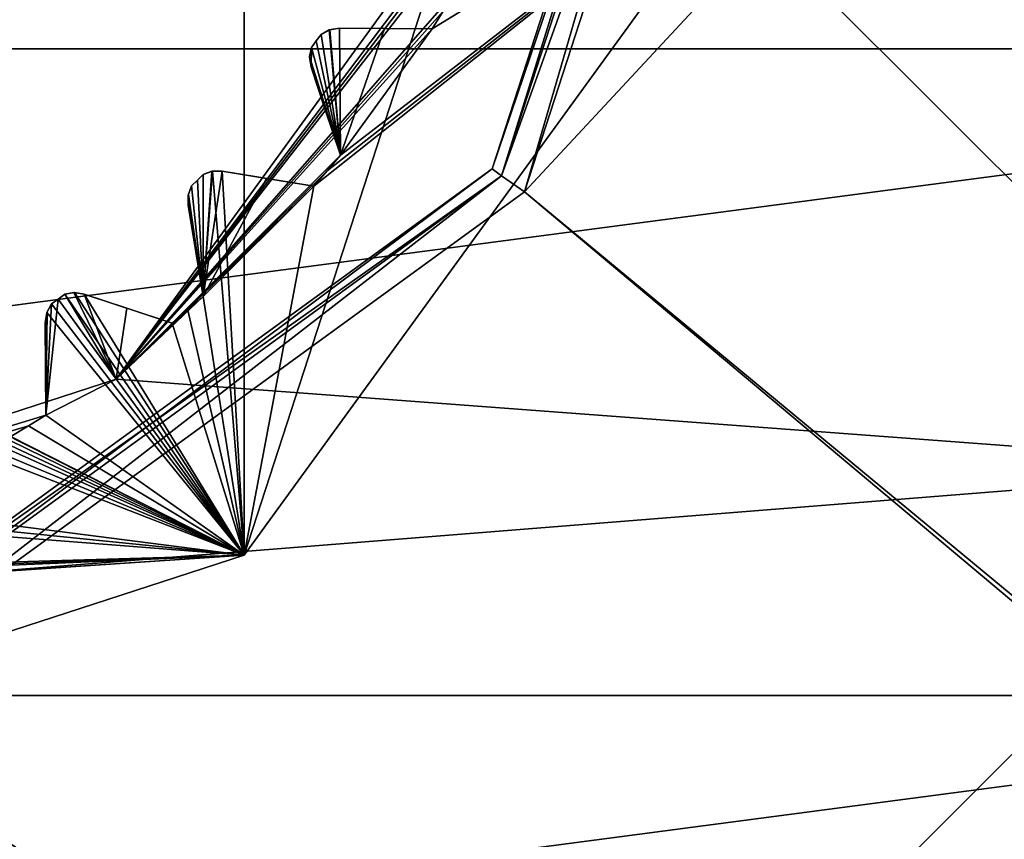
# Model space of a CAD drawing. Header units: millimetres. Extents: x -114 to 114, y -48 to 36.
# Tile 242 of 256: x 73.77 to 78.75, y -7.5 to -3.36. Entities that reach past the tile are written whole.
import ezdxf

# ---------------------------------------------------------------- set-up
doc = ezdxf.new("R2010")
doc.units = ezdxf.units.MM
doc.header["$LTSCALE"] = 65.185185
for name, color, linetype in [('2', 7, 'CONTINUOUS'), ('2786', 7, 'CONTINUOUS'), ('2841', 7, 'CONTINUOUS'), ('2842', 7, 'CONTINUOUS'), ('2964', 7, 'CONTINUOUS'), ('3026', 7, 'CONTINUOUS'), ('3027', 7, 'CONTINUOUS'), ('3028', 7, 'CONTINUOUS'), ('3030', 7, 'CONTINUOUS'), ('3031', 7, 'CONTINUOUS'), ('3035', 7, 'CONTINUOUS'), ('3064', 7, 'CONTINUOUS'), ('3065', 7, 'CONTINUOUS'), ('3066', 7, 'CONTINUOUS'), ('3067', 7, 'CONTINUOUS'), ('3068', 7, 'CONTINUOUS'), ('3069', 7, 'CONTINUOUS'), ('3070', 7, 'CONTINUOUS'), ('3071', 7, 'CONTINUOUS'), ('3072', 7, 'CONTINUOUS'), ('3073', 7, 'CONTINUOUS'), ('3074', 7, 'CONTINUOUS'), ('3075', 7, 'CONTINUOUS'), ('3076', 7, 'CONTINUOUS'), ('3214', 7, 'CONTINUOUS'), ('3215', 7, 'CONTINUOUS'), ('3218', 7, 'CONTINUOUS'), ('3331', 7, 'CONTINUOUS'), ('3332', 7, 'CONTINUOUS'), ('3333', 7, 'CONTINUOUS'), ('3377', 7, 'CONTINUOUS'), ('3378', 7, 'CONTINUOUS'), ('3379', 7, 'CONTINUOUS'), ('77', 7, 'CONTINUOUS'), ('86', 7, 'CONTINUOUS'), ('88', 7, 'CONTINUOUS')]:
    doc.layers.add(name, color=color, linetype=linetype)

msp = doc.modelspace()

# ---------------------------------------------------------------- linework, layer by layer
at = {"layer": '2', "linetype": 'CONTINUOUS'}
for points in [[(113, -35, 92.5), (113, 35, 92.5), (76.3258, 4.2309, 92.5), (113, -35, 92.5)], [(77.7, 0, 92.5), (113, -35, 92.5), (76.3258, 4.2309, 92.5), (77.7, 0, 92.5)], [(-11.6345, -6.8483, 92.5), (113, -35, 92.5), (-9.8, 0, 92.5), (-11.6345, -6.8483, 92.5)], [(-9.8, 0, 92.5), (113, -35, 92.5), (21.2746, -6.8475, 92.5), (-9.8, 0, 92.5)], [(29.3258, -4.2309, 92.5), (113, -35, 92.5), (30.7, 0, 92.5), (29.3258, -4.2309, 92.5)], [(113, -35, 92.5), (68.2746, -6.8475, 92.5), (30.7, 0, 92.5), (113, -35, 92.5)], [(76.3258, -4.2309, 92.5), (113, -35, 92.5), (77.7, 0, 92.5), (76.3258, -4.2309, 92.5)], [(25.7254, -6.8475, 92.5), (113, -35, 92.5), (29.3258, -4.2309, 92.5), (25.7254, -6.8475, 92.5)], [(72.7254, -6.8475, 92.5), (113, -35, 92.5), (76.3258, -4.2309, 92.5), (72.7254, -6.8475, 92.5)], [(-16.6491, -11.8641, 92.5), (113, -35, 92.5), (-11.6345, -6.8483, 92.5), (-16.6491, -11.8641, 92.5)], [(21.2746, -6.8475, 92.5), (113, -35, 92.5), (25.7254, -6.8475, 92.5), (21.2746, -6.8475, 92.5)], [(68.2746, -6.8475, 92.5), (113, -35, 92.5), (72.7254, -6.8475, 92.5), (68.2746, -6.8475, 92.5)]]:
    msp.add_3dface(points, dxfattribs=at)
at = {"layer": '2786', "linetype": 'CONTINUOUS'}
for points in [[(110.5, 32.5, 90), (110.5, -32.5, 90), (76.3258, -4.2309, 90), (110.5, 32.5, 90)], [(110.5, 32.5, 90), (76.3258, -4.2309, 90), (77.7, 0, 90), (110.5, 32.5, 90)], [(110.5, -32.5, 90), (72.7254, -6.8475, 90), (76.3258, -4.2309, 90), (110.5, -32.5, 90)], [(110.5, -32.5, 90), (-50.5, -32.5, 90), (72.7254, -6.8475, 90), (110.5, -32.5, 90)]]:
    msp.add_3dface(points, dxfattribs=at)
at = {"layer": '2841', "linetype": 'CONTINUOUS'}
for points in [[(57.412, -3.5082, 110), (84.05, 0, 110), (56.95, 0, 110), (57.412, -3.5082, 110)], [(83.588, -3.5082, 110), (84.05, 0, 110), (57.412, -3.5082, 110), (83.588, -3.5082, 110)], [(58.7666, -6.7772, 110), (83.588, -3.5082, 110), (57.412, -3.5082, 110), (58.7666, -6.7772, 110)], [(82.2334, -6.7772, 110), (83.588, -3.5082, 110), (58.7666, -6.7772, 110), (82.2334, -6.7772, 110)], [(60.9214, -9.584, 110), (82.2334, -6.7772, 110), (58.7666, -6.7772, 110), (60.9214, -9.584, 110)], [(80.0786, -9.584, 110), (82.2334, -6.7772, 110), (60.9214, -9.584, 110), (80.0786, -9.584, 110)]]:
    msp.add_3dface(points, dxfattribs=at)
at = {"layer": '2842', "linetype": 'CONTINUOUS'}
for points in [[(80.2428, -5.625, 93), (77.4751, -12.081, 93), (76.1249, -9.7428, 93), (80.2428, -5.625, 93)], [(82.5811, -6.9749, 93), (77.4751, -12.081, 93), (80.2428, -5.625, 93), (82.5811, -6.9749, 93)]]:
    msp.add_3dface(points, dxfattribs=at)
at = {"layer": '2964', "linetype": 'CONTINUOUS'}
for points in [[(77.4751, -12.081, 93), (82.5811, -6.9749, 93), (77.6133, -12.1791, 93.1543), (77.4751, -12.081, 93)], [(77.6133, -12.1791, 93.1543), (82.5811, -6.9749, 93), (78.7729, -11.3868, 93.1248), (77.6133, -12.1791, 93.1543)]]:
    msp.add_3dface(points, dxfattribs=at)
at = {"layer": '3026', "linetype": 'CONTINUOUS'}
for points in [[(70.5, -7.5, 108), (70.5, 7.5, 108), (74.9083, 6.0677, 108), (70.5, -7.5, 108)], [(74.9083, -6.0677, 108), (70.5, -7.5, 108), (74.9083, 6.0677, 108), (74.9083, -6.0677, 108)], [(77.633, 2.3175, 108), (74.9083, -6.0677, 108), (74.9083, 6.0677, 108), (77.633, 2.3175, 108)], [(77.633, -2.3175, 108), (74.9083, -6.0677, 108), (77.633, 2.3175, 108), (77.633, -2.3175, 108)]]:
    msp.add_3dface(points, dxfattribs=at)
at = {"layer": '3027', "linetype": 'CONTINUOUS'}
for points in [[(74.9083, -6.0677, 108), (77.633, -2.3175, 108), (74.9083, -6.0677, 106), (74.9083, -6.0677, 108)], [(74.9083, -6.0677, 106), (77.633, -2.3175, 108), (77.633, -2.3175, 106), (74.9083, -6.0677, 106)], [(70.5, -7.5, 108), (74.9083, -6.0677, 108), (70.5, -7.5, 106), (70.5, -7.5, 108)], [(70.5, -7.5, 106), (74.9083, -6.0677, 108), (74.9083, -6.0677, 106), (70.5, -7.5, 106)]]:
    msp.add_3dface(points, dxfattribs=at)
at = {"layer": '3028', "linetype": 'CONTINUOUS'}
for points in [[(74.9083, -6.0677, 106), (77.633, -2.3175, 106), (75.2607, -4.2022, 106), (74.9083, -6.0677, 106)], [(75.2607, -4.2022, 106), (77.633, -2.3175, 106), (75.3286, -4.124, 106), (75.2607, -4.2022, 106)], [(75.3286, -4.124, 106), (77.633, -2.3175, 106), (75.3952, -4.0447, 106), (75.3286, -4.124, 106)], [(75.3952, -4.0447, 106), (77.633, -2.3175, 106), (75.8595, -3.4057, 106), (75.3952, -4.0447, 106)], [(75.8595, -3.4057, 106), (77.633, -2.3175, 106), (75.9143, -3.3179, 106), (75.8595, -3.4057, 106)], [(75.2732, -3.4679, 106), (75.3952, -4.0447, 106), (75.2973, -3.4345, 106), (75.2732, -3.4679, 106)], [(75.2973, -3.4345, 106), (75.3952, -4.0447, 106), (75.3413, -3.4107, 106), (75.2973, -3.4345, 106)], [(75.3413, -3.4107, 106), (75.3952, -4.0447, 106), (75.3908, -3.4026, 106), (75.3413, -3.4107, 106)], [(75.3908, -3.4026, 106), (75.3952, -4.0447, 106), (75.8595, -3.4057, 106), (75.3908, -3.4026, 106)], [(75.2489, -3.5012, 106), (75.3952, -4.0447, 106), (75.2732, -3.4679, 106), (75.2489, -3.5012, 106)], [(75.2398, -3.5504, 106), (75.2474, -3.5999, 106), (75.2489, -3.5012, 106), (75.2398, -3.5504, 106)], [(75.2474, -3.5999, 106), (75.3952, -4.0447, 106), (75.2489, -3.5012, 106), (75.2474, -3.5999, 106)], [(74.7009, -4.1427, 106), (74.7022, -4.7607, 106), (74.7481, -4.126, 106), (74.7009, -4.1427, 106)], [(74.7022, -4.7607, 106), (74.9083, -6.0677, 106), (74.7481, -4.126, 106), (74.7022, -4.7607, 106)], [(74.7481, -4.126, 106), (74.9083, -6.0677, 106), (74.7983, -4.1258, 106), (74.7481, -4.126, 106)], [(74.7983, -4.1258, 106), (74.9083, -6.0677, 106), (75.2607, -4.2022, 106), (74.7983, -4.1258, 106)], [(74.6427, -4.2009, 106), (74.7022, -4.7607, 106), (74.6719, -4.1719, 106), (74.6427, -4.2009, 106)], [(74.6719, -4.1719, 106), (74.7022, -4.7607, 106), (74.7009, -4.1427, 106), (74.6719, -4.1719, 106)], [(74.626, -4.2481, 106), (74.7022, -4.7607, 106), (74.6427, -4.2009, 106), (74.626, -4.2481, 106)], [(74.6258, -4.2983, 106), (74.7022, -4.7607, 106), (74.626, -4.2481, 106), (74.6258, -4.2983, 106)], [(73.9345, -4.7973, 106), (74.9083, -6.0677, 106), (73.9679, -4.7732, 106), (73.9345, -4.7973, 106)], [(73.9679, -4.7732, 106), (74.9083, -6.0677, 106), (74.0012, -4.7489, 106), (73.9679, -4.7732, 106)], [(74.0012, -4.7489, 106), (74.9083, -6.0677, 106), (74.0504, -4.7398, 106), (74.0012, -4.7489, 106)], [(74.0504, -4.7398, 106), (74.9083, -6.0677, 106), (74.0999, -4.7474, 106), (74.0504, -4.7398, 106)], [(74.0999, -4.7474, 106), (74.9083, -6.0677, 106), (74.5447, -4.8952, 106), (74.0999, -4.7474, 106)], [(74.624, -4.8286, 106), (74.9083, -6.0677, 106), (74.7022, -4.7607, 106), (74.624, -4.8286, 106)], [(73.9107, -4.8413, 106), (74.9083, -6.0677, 106), (73.9345, -4.7973, 106), (73.9107, -4.8413, 106)], [(74.5447, -4.8952, 106), (74.9083, -6.0677, 106), (74.624, -4.8286, 106), (74.5447, -4.8952, 106)], [(73.9026, -4.8908, 106), (73.9057, -5.3595, 106), (73.9107, -4.8413, 106), (73.9026, -4.8908, 106)], [(73.9057, -5.3595, 106), (74.9083, -6.0677, 106), (73.9107, -4.8413, 106), (73.9057, -5.3595, 106)], [(73.1113, -5.3153, 106), (74.9083, -6.0677, 106), (73.1418, -5.2755, 106), (73.1113, -5.3153, 106)], [(73.1418, -5.2755, 106), (74.9083, -6.0677, 106), (73.1785, -5.2569, 106), (73.1418, -5.2755, 106)], [(73.1785, -5.2569, 106), (74.9083, -6.0677, 106), (73.2152, -5.2381, 106), (73.1785, -5.2569, 106)], [(73.2152, -5.2381, 106), (74.9083, -6.0677, 106), (73.2652, -5.2368, 106), (73.2152, -5.2381, 106)], [(73.2652, -5.2368, 106), (74.9083, -6.0677, 106), (73.7291, -5.4676, 106), (73.2652, -5.2368, 106)], [(73.0957, -5.3628, 106), (74.9083, -6.0677, 106), (73.1113, -5.3153, 106), (73.0957, -5.3628, 106)], [(73.0254, -5.8262, 106), (74.9083, -6.0677, 106), (73.0957, -5.3628, 106), (73.0254, -5.8262, 106)], [(73.8179, -5.4143, 106), (74.9083, -6.0677, 106), (73.9057, -5.3595, 106), (73.8179, -5.4143, 106)], [(73.7291, -5.4676, 106), (74.9083, -6.0677, 106), (73.8179, -5.4143, 106), (73.7291, -5.4676, 106)], [(72.8341, -5.9055, 106), (74.9083, -6.0677, 106), (72.93, -5.8666, 106), (72.8341, -5.9055, 106)], [(72.93, -5.8666, 106), (74.9083, -6.0677, 106), (73.0254, -5.8262, 106), (72.93, -5.8666, 106)], [(72.0829, -6.1496, 106), (74.9083, -6.0677, 106), (72.8341, -5.9055, 106), (72.0829, -6.1496, 106)], [(70.5, -7.5, 106), (74.9083, -6.0677, 106), (70.8949, -6.3377, 106), (70.5, -7.5, 106)], [(70.8949, -6.3377, 106), (74.9083, -6.0677, 106), (70.9982, -6.3304, 106), (70.8949, -6.3377, 106)], [(70.9982, -6.3304, 106), (74.9083, -6.0677, 106), (71.1014, -6.3215, 106), (70.9982, -6.3304, 106)], [(71.1014, -6.3215, 106), (74.9083, -6.0677, 106), (71.8815, -6.1979, 106), (71.1014, -6.3215, 106)], [(71.8815, -6.1979, 106), (74.9083, -6.0677, 106), (71.9824, -6.1745, 106), (71.8815, -6.1979, 106)], [(71.9824, -6.1745, 106), (74.9083, -6.0677, 106), (72.0829, -6.1496, 106), (71.9824, -6.1745, 106)]]:
    msp.add_3dface(points, dxfattribs=at)
at = {"layer": '3030', "linetype": 'CONTINUOUS'}
for points in [[(81.75, 0, 93.5), (80.2428, -5.625, 93.5), (76.5868, -1.9776, 93.5), (81.75, 0, 93.5)], [(76.5868, -1.9776, 93.5), (80.2428, -5.625, 93.5), (74.2619, -5.1776, 93.5), (76.5868, -1.9776, 93.5)], [(80.2428, -5.625, 93.5), (70.5, -6.4, 93.5), (74.2619, -5.1776, 93.5), (80.2428, -5.625, 93.5)], [(64.8751, -9.7428, 93.5), (60.7572, -5.625, 93.5), (76.1249, -9.7428, 93.5), (64.8751, -9.7428, 93.5)], [(76.1249, -9.7428, 93.5), (60.7572, -5.625, 93.5), (70.5, -6.4, 93.5), (76.1249, -9.7428, 93.5)], [(80.2428, -5.625, 93.5), (76.1249, -9.7428, 93.5), (70.5, -6.4, 93.5), (80.2428, -5.625, 93.5)]]:
    msp.add_3dface(points, dxfattribs=at)
at = {"layer": '3031', "linetype": 'CONTINUOUS'}
for points in [[(80.2428, -5.625, 93), (76.1249, -9.7428, 93), (80.2428, -5.625, 93.5), (80.2428, -5.625, 93)], [(76.1249, -9.7428, 93), (76.1249, -9.7428, 93.5), (80.2428, -5.625, 93.5), (76.1249, -9.7428, 93)]]:
    msp.add_3dface(points, dxfattribs=at)
at = {"layer": '3035', "linetype": 'CONTINUOUS'}
for points in [[(76.5868, -1.9776, 93.5), (74.2619, -5.1776, 93.5), (76.4055, -2.3341, 93.55), (76.5868, -1.9776, 93.5)], [(76.4055, -2.3341, 93.55), (74.2619, -5.1776, 93.5), (76.3666, -2.43, 93.55), (76.4055, -2.3341, 93.55)], [(76.3666, -2.43, 93.55), (74.2619, -5.1776, 93.5), (76.3262, -2.5254, 93.55), (76.3666, -2.43, 93.55)], [(76.3262, -2.5254, 93.55), (74.2619, -5.1776, 93.5), (75.9676, -3.2291, 93.55), (76.3262, -2.5254, 93.55)], [(75.9676, -3.2291, 93.55), (74.2619, -5.1776, 93.5), (75.9143, -3.3179, 93.55), (75.9676, -3.2291, 93.55)], [(75.9143, -3.3179, 93.55), (74.2619, -5.1776, 93.5), (75.8595, -3.4057, 93.55), (75.9143, -3.3179, 93.55)], [(75.8595, -3.4057, 93.55), (74.2619, -5.1776, 93.5), (75.3952, -4.0447, 93.55), (75.8595, -3.4057, 93.55)], [(75.2732, -3.4679, 94), (75.2973, -3.4345, 94), (75.3952, -4.0447, 93.55), (75.2732, -3.4679, 94)], [(75.2973, -3.4345, 94), (75.338, -3.4118, 93.9799), (75.3952, -4.0447, 93.55), (75.2973, -3.4345, 94)], [(75.338, -3.4118, 93.9799), (75.3908, -3.4026, 93.942), (75.3952, -4.0447, 93.55), (75.338, -3.4118, 93.9799)], [(75.3908, -3.4026, 93.942), (75.6177, -3.4041, 93.7536), (75.3952, -4.0447, 93.55), (75.3908, -3.4026, 93.942)], [(75.6177, -3.4041, 93.7536), (75.8595, -3.4057, 93.55), (75.3952, -4.0447, 93.55), (75.6177, -3.4041, 93.7536)], [(75.2489, -3.5012, 94), (75.2732, -3.4679, 94), (75.3952, -4.0447, 93.55), (75.2489, -3.5012, 94)], [(75.2399, -3.5469, 93.9799), (75.2489, -3.5012, 94), (75.3952, -4.0447, 93.55), (75.2399, -3.5469, 93.9799)], [(75.2474, -3.5999, 93.942), (75.2399, -3.5469, 93.9799), (75.3952, -4.0447, 93.55), (75.2474, -3.5999, 93.942)], [(75.319, -3.8153, 93.7535), (75.2474, -3.5999, 93.942), (75.3952, -4.0447, 93.55), (75.319, -3.8153, 93.7535)], [(75.3952, -4.0447, 93.55), (74.2619, -5.1776, 93.5), (75.3286, -4.124, 93.55), (75.3952, -4.0447, 93.55)], [(75.3286, -4.124, 93.55), (74.2619, -5.1776, 93.5), (75.2607, -4.2022, 93.55), (75.3286, -4.124, 93.55)], [(74.7009, -4.1427, 94), (74.7448, -4.1267, 93.9799), (74.7022, -4.7607, 93.55), (74.7009, -4.1427, 94)], [(74.7983, -4.1258, 93.942), (75.0221, -4.1628, 93.7536), (74.7022, -4.7607, 93.55), (74.7983, -4.1258, 93.942)], [(74.7448, -4.1267, 93.9799), (74.7983, -4.1258, 93.942), (74.7022, -4.7607, 93.55), (74.7448, -4.1267, 93.9799)], [(74.6427, -4.2009, 94), (74.6719, -4.1719, 94), (74.7022, -4.7607, 93.55), (74.6427, -4.2009, 94)], [(74.6719, -4.1719, 94), (74.7009, -4.1427, 94), (74.7022, -4.7607, 93.55), (74.6719, -4.1719, 94)], [(75.0221, -4.1628, 93.7536), (75.2607, -4.2022, 93.55), (74.7022, -4.7607, 93.55), (75.0221, -4.1628, 93.7536)], [(75.2607, -4.2022, 93.55), (74.2619, -5.1776, 93.5), (74.7022, -4.7607, 93.55), (75.2607, -4.2022, 93.55)], [(74.6267, -4.2447, 93.9799), (74.6427, -4.2009, 94), (74.7022, -4.7607, 93.55), (74.6267, -4.2447, 93.9799)], [(74.6258, -4.2983, 93.942), (74.6267, -4.2447, 93.9799), (74.7022, -4.7607, 93.55), (74.6258, -4.2983, 93.942)], [(74.6628, -4.5222, 93.7535), (74.6258, -4.2983, 93.942), (74.7022, -4.7607, 93.55), (74.6628, -4.5222, 93.7535)], [(73.9679, -4.7732, 94), (74.2619, -5.1776, 93.5), (73.9057, -5.3595, 93.55), (73.9679, -4.7732, 94)], [(73.9345, -4.7973, 94), (73.9679, -4.7732, 94), (73.9057, -5.3595, 93.55), (73.9345, -4.7973, 94)], [(74.0012, -4.7489, 94), (74.2619, -5.1776, 93.5), (73.9679, -4.7732, 94), (74.0012, -4.7489, 94)], [(74.0469, -4.7399, 93.9799), (74.2619, -5.1776, 93.5), (74.0012, -4.7489, 94), (74.0469, -4.7399, 93.9799)], [(74.0999, -4.7474, 93.942), (74.2619, -5.1776, 93.5), (74.0469, -4.7399, 93.9799), (74.0999, -4.7474, 93.942)], [(74.3153, -4.819, 93.7536), (74.2619, -5.1776, 93.5), (74.0999, -4.7474, 93.942), (74.3153, -4.819, 93.7536)], [(74.7022, -4.7607, 93.55), (74.2619, -5.1776, 93.5), (74.624, -4.8286, 93.55), (74.7022, -4.7607, 93.55)], [(73.9118, -4.838, 93.9799), (73.9345, -4.7973, 94), (73.9057, -5.3595, 93.55), (73.9118, -4.838, 93.9799)], [(74.5447, -4.8952, 93.55), (74.2619, -5.1776, 93.5), (74.3153, -4.819, 93.7536), (74.5447, -4.8952, 93.55)], [(74.624, -4.8286, 93.55), (74.2619, -5.1776, 93.5), (74.5447, -4.8952, 93.55), (74.624, -4.8286, 93.55)], [(73.9026, -4.8908, 93.942), (73.9118, -4.838, 93.9799), (73.9057, -5.3595, 93.55), (73.9026, -4.8908, 93.942)], [(73.9041, -5.1177, 93.7535), (73.9026, -4.8908, 93.942), (73.9057, -5.3595, 93.55), (73.9041, -5.1177, 93.7535)], [(74.2619, -5.1776, 93.5), (70.5, -6.4, 93.5), (73.9057, -5.3595, 93.55), (74.2619, -5.1776, 93.5)], [(73.9057, -5.3595, 93.55), (70.5, -6.4, 93.5), (73.8179, -5.4143, 93.55), (73.9057, -5.3595, 93.55)], [(73.8179, -5.4143, 93.55), (70.5, -6.4, 93.5), (73.7291, -5.4676, 93.55), (73.8179, -5.4143, 93.55)]]:
    msp.add_3dface(points, dxfattribs=at)
at = {"layer": '3064', "linetype": 'CONTINUOUS'}
for points in [[(75.8595, -3.4057, 106), (75.9143, -3.3179, 106), (75.8595, -3.4057, 93.55), (75.8595, -3.4057, 106)], [(75.9143, -3.3179, 106), (75.9143, -3.3179, 93.55), (75.8595, -3.4057, 93.55), (75.9143, -3.3179, 106)]]:
    msp.add_3dface(points, dxfattribs=at)
at = {"layer": '3065', "linetype": 'CONTINUOUS'}
for points in [[(75.3908, -3.4026, 106), (75.8595, -3.4057, 106), (75.8595, -3.4057, 93.55), (75.3908, -3.4026, 106)], [(75.3908, -3.4026, 106), (75.8595, -3.4057, 93.55), (75.6177, -3.4041, 93.7536), (75.3908, -3.4026, 106)], [(75.3908, -3.4026, 106), (75.6177, -3.4041, 93.7536), (75.3908, -3.4026, 93.942), (75.3908, -3.4026, 106)]]:
    msp.add_3dface(points, dxfattribs=at)
at = {"layer": '3066', "linetype": 'CONTINUOUS'}
for points in [[(75.2398, -3.5504, 106), (75.2489, -3.5012, 106), (75.2399, -3.5469, 93.9799), (75.2398, -3.5504, 106)], [(75.2489, -3.5012, 106), (75.2489, -3.5012, 94), (75.2399, -3.5469, 93.9799), (75.2489, -3.5012, 106)], [(75.2398, -3.5504, 106), (75.2399, -3.5469, 93.9799), (75.2474, -3.5999, 93.942), (75.2398, -3.5504, 106)], [(75.2474, -3.5999, 106), (75.2398, -3.5504, 106), (75.2474, -3.5999, 93.942), (75.2474, -3.5999, 106)]]:
    msp.add_3dface(points, dxfattribs=at)
at = {"layer": '3067', "linetype": 'CONTINUOUS'}
for points in [[(75.3952, -4.0447, 106), (75.2474, -3.5999, 106), (75.2474, -3.5999, 93.942), (75.3952, -4.0447, 106)], [(75.3952, -4.0447, 106), (75.2474, -3.5999, 93.942), (75.319, -3.8153, 93.7535), (75.3952, -4.0447, 106)], [(75.3952, -4.0447, 106), (75.319, -3.8153, 93.7535), (75.3952, -4.0447, 93.55), (75.3952, -4.0447, 106)]]:
    msp.add_3dface(points, dxfattribs=at)
at = {"layer": '3068', "linetype": 'CONTINUOUS'}
for points in [[(75.3286, -4.124, 106), (75.3952, -4.0447, 106), (75.3286, -4.124, 93.55), (75.3286, -4.124, 106)], [(75.3952, -4.0447, 106), (75.3952, -4.0447, 93.55), (75.3286, -4.124, 93.55), (75.3952, -4.0447, 106)], [(75.2607, -4.2022, 106), (75.3286, -4.124, 106), (75.2607, -4.2022, 93.55), (75.2607, -4.2022, 106)], [(75.3286, -4.124, 106), (75.3286, -4.124, 93.55), (75.2607, -4.2022, 93.55), (75.3286, -4.124, 106)]]:
    msp.add_3dface(points, dxfattribs=at)
at = {"layer": '3069', "linetype": 'CONTINUOUS'}
for points in [[(74.7983, -4.1258, 106), (75.2607, -4.2022, 106), (75.2607, -4.2022, 93.55), (74.7983, -4.1258, 106)], [(74.7983, -4.1258, 106), (75.2607, -4.2022, 93.55), (75.0221, -4.1628, 93.7536), (74.7983, -4.1258, 106)], [(74.7983, -4.1258, 106), (75.0221, -4.1628, 93.7536), (74.7983, -4.1258, 93.942), (74.7983, -4.1258, 106)]]:
    msp.add_3dface(points, dxfattribs=at)
at = {"layer": '3070', "linetype": 'CONTINUOUS'}
for points in [[(74.626, -4.2481, 106), (74.6427, -4.2009, 106), (74.6267, -4.2447, 93.9799), (74.626, -4.2481, 106)], [(74.6427, -4.2009, 106), (74.6427, -4.2009, 94), (74.6267, -4.2447, 93.9799), (74.6427, -4.2009, 106)], [(74.626, -4.2481, 106), (74.6267, -4.2447, 93.9799), (74.6258, -4.2983, 93.942), (74.626, -4.2481, 106)], [(74.6258, -4.2983, 106), (74.626, -4.2481, 106), (74.6258, -4.2983, 93.942), (74.6258, -4.2983, 106)]]:
    msp.add_3dface(points, dxfattribs=at)
at = {"layer": '3071', "linetype": 'CONTINUOUS'}
for points in [[(74.7022, -4.7607, 106), (74.6258, -4.2983, 106), (74.6258, -4.2983, 93.942), (74.7022, -4.7607, 106)], [(74.7022, -4.7607, 106), (74.6258, -4.2983, 93.942), (74.6628, -4.5222, 93.7535), (74.7022, -4.7607, 106)], [(74.7022, -4.7607, 106), (74.6628, -4.5222, 93.7535), (74.7022, -4.7607, 93.55), (74.7022, -4.7607, 106)]]:
    msp.add_3dface(points, dxfattribs=at)
at = {"layer": '3072', "linetype": 'CONTINUOUS'}
for points in [[(74.624, -4.8286, 106), (74.7022, -4.7607, 106), (74.624, -4.8286, 93.55), (74.624, -4.8286, 106)], [(74.7022, -4.7607, 106), (74.7022, -4.7607, 93.55), (74.624, -4.8286, 93.55), (74.7022, -4.7607, 106)], [(74.5447, -4.8952, 106), (74.624, -4.8286, 106), (74.5447, -4.8952, 93.55), (74.5447, -4.8952, 106)], [(74.624, -4.8286, 106), (74.624, -4.8286, 93.55), (74.5447, -4.8952, 93.55), (74.624, -4.8286, 106)]]:
    msp.add_3dface(points, dxfattribs=at)
at = {"layer": '3073', "linetype": 'CONTINUOUS'}
for points in [[(74.0999, -4.7474, 106), (74.5447, -4.8952, 106), (74.5447, -4.8952, 93.55), (74.0999, -4.7474, 106)], [(74.0999, -4.7474, 106), (74.5447, -4.8952, 93.55), (74.3153, -4.819, 93.7536), (74.0999, -4.7474, 106)], [(74.0999, -4.7474, 106), (74.3153, -4.819, 93.7536), (74.0999, -4.7474, 93.942), (74.0999, -4.7474, 106)]]:
    msp.add_3dface(points, dxfattribs=at)
at = {"layer": '3074', "linetype": 'CONTINUOUS'}
for points in [[(73.9107, -4.8413, 106), (73.9345, -4.7973, 106), (73.9118, -4.838, 93.9799), (73.9107, -4.8413, 106)], [(73.9345, -4.7973, 106), (73.9345, -4.7973, 94), (73.9118, -4.838, 93.9799), (73.9345, -4.7973, 106)], [(73.9107, -4.8413, 106), (73.9118, -4.838, 93.9799), (73.9026, -4.8908, 93.942), (73.9107, -4.8413, 106)], [(73.9026, -4.8908, 106), (73.9107, -4.8413, 106), (73.9026, -4.8908, 93.942), (73.9026, -4.8908, 106)]]:
    msp.add_3dface(points, dxfattribs=at)
at = {"layer": '3075', "linetype": 'CONTINUOUS'}
for points in [[(73.9057, -5.3595, 106), (73.9026, -4.8908, 106), (73.9026, -4.8908, 93.942), (73.9057, -5.3595, 106)], [(73.9057, -5.3595, 106), (73.9026, -4.8908, 93.942), (73.9041, -5.1177, 93.7535), (73.9057, -5.3595, 106)], [(73.9057, -5.3595, 106), (73.9041, -5.1177, 93.7535), (73.9057, -5.3595, 93.55), (73.9057, -5.3595, 106)]]:
    msp.add_3dface(points, dxfattribs=at)
at = {"layer": '3076', "linetype": 'CONTINUOUS'}
for points in [[(73.8179, -5.4143, 106), (73.9057, -5.3595, 106), (73.8179, -5.4143, 93.55), (73.8179, -5.4143, 106)], [(73.9057, -5.3595, 106), (73.9057, -5.3595, 93.55), (73.8179, -5.4143, 93.55), (73.9057, -5.3595, 106)], [(73.7291, -5.4676, 106), (73.8179, -5.4143, 106), (73.7291, -5.4676, 93.55), (73.7291, -5.4676, 106)], [(73.8179, -5.4143, 106), (73.8179, -5.4143, 93.55), (73.7291, -5.4676, 93.55), (73.8179, -5.4143, 106)]]:
    msp.add_3dface(points, dxfattribs=at)
at = {"layer": '3214', "linetype": 'CONTINUOUS'}
for points in [[(77.375, -11.9078, 109.5), (82.6891, -7.0374, 109.1752), (82.4078, -6.875, 109.5), (77.375, -11.9078, 109.5)], [(82.6791, -7.1133, 109.1457), (82.6891, -7.0374, 109.1752), (77.375, -11.9078, 109.5), (82.6791, -7.1133, 109.1457)], [(81.8867, -8.273, 109.1752), (82.6791, -7.1133, 109.1457), (77.375, -11.9078, 109.5), (81.8867, -8.273, 109.1752)]]:
    msp.add_3dface(points, dxfattribs=at)
at = {"layer": '3215', "linetype": 'CONTINUOUS'}
for points in [[(77.375, -11.9078, 109.5), (82.4078, -6.875, 109.5), (77.375, -11.9078, 109.8), (77.375, -11.9078, 109.5)], [(77.375, -11.9078, 109.8), (82.4078, -6.875, 109.5), (82.4078, -6.875, 109.8), (77.375, -11.9078, 109.8)]]:
    msp.add_3dface(points, dxfattribs=at)
at = {"layer": '3218', "linetype": 'CONTINUOUS'}
msp.add_3dface([(77.375, -11.9078, 109.8), (82.4078, -6.875, 109.8), (81.2044, -8.5365, 109.9414), (77.375, -11.9078, 109.8)], dxfattribs=at)
at = {"layer": '3331', "linetype": 'CONTINUOUS'}
for points in [[(75.2732, -3.4679, 106), (75.2973, -3.4345, 106), (75.2732, -3.4679, 94), (75.2732, -3.4679, 106)], [(75.2973, -3.4345, 106), (75.2973, -3.4345, 94), (75.2732, -3.4679, 94), (75.2973, -3.4345, 106)], [(75.2489, -3.5012, 106), (75.2732, -3.4679, 106), (75.2489, -3.5012, 94), (75.2489, -3.5012, 106)], [(75.2732, -3.4679, 106), (75.2732, -3.4679, 94), (75.2489, -3.5012, 94), (75.2732, -3.4679, 106)]]:
    msp.add_3dface(points, dxfattribs=at)
at = {"layer": '3332', "linetype": 'CONTINUOUS'}
for points in [[(74.6427, -4.2009, 106), (74.6719, -4.1719, 106), (74.6427, -4.2009, 94), (74.6427, -4.2009, 106)], [(74.6719, -4.1719, 106), (74.6719, -4.1719, 94), (74.6427, -4.2009, 94), (74.6719, -4.1719, 106)], [(74.6719, -4.1719, 106), (74.7009, -4.1427, 106), (74.6719, -4.1719, 94), (74.6719, -4.1719, 106)], [(74.7009, -4.1427, 106), (74.7009, -4.1427, 94), (74.6719, -4.1719, 94), (74.7009, -4.1427, 106)]]:
    msp.add_3dface(points, dxfattribs=at)
at = {"layer": '3333', "linetype": 'CONTINUOUS'}
for points in [[(73.9345, -4.7973, 106), (73.9679, -4.7732, 106), (73.9345, -4.7973, 94), (73.9345, -4.7973, 106)], [(73.9679, -4.7732, 106), (73.9679, -4.7732, 94), (73.9345, -4.7973, 94), (73.9679, -4.7732, 106)], [(73.9679, -4.7732, 106), (74.0012, -4.7489, 106), (73.9679, -4.7732, 94), (73.9679, -4.7732, 106)], [(74.0012, -4.7489, 106), (74.0012, -4.7489, 94), (73.9679, -4.7732, 94), (74.0012, -4.7489, 106)]]:
    msp.add_3dface(points, dxfattribs=at)
at = {"layer": '3377', "linetype": 'CONTINUOUS'}
for points in [[(75.2973, -3.4345, 106), (75.3413, -3.4107, 106), (75.2973, -3.4345, 94), (75.2973, -3.4345, 106)], [(75.3413, -3.4107, 106), (75.338, -3.4118, 93.9799), (75.2973, -3.4345, 94), (75.3413, -3.4107, 106)], [(75.3413, -3.4107, 106), (75.3908, -3.4026, 106), (75.338, -3.4118, 93.9799), (75.3413, -3.4107, 106)], [(75.3908, -3.4026, 106), (75.3908, -3.4026, 93.942), (75.338, -3.4118, 93.9799), (75.3908, -3.4026, 106)]]:
    msp.add_3dface(points, dxfattribs=at)
at = {"layer": '3378', "linetype": 'CONTINUOUS'}
for points in [[(74.7009, -4.1427, 106), (74.7481, -4.126, 106), (74.7009, -4.1427, 94), (74.7009, -4.1427, 106)], [(74.7481, -4.126, 106), (74.7448, -4.1267, 93.9799), (74.7009, -4.1427, 94), (74.7481, -4.126, 106)], [(74.7481, -4.126, 106), (74.7983, -4.1258, 106), (74.7448, -4.1267, 93.9799), (74.7481, -4.126, 106)], [(74.7983, -4.1258, 106), (74.7983, -4.1258, 93.942), (74.7448, -4.1267, 93.9799), (74.7983, -4.1258, 106)]]:
    msp.add_3dface(points, dxfattribs=at)
at = {"layer": '3379', "linetype": 'CONTINUOUS'}
for points in [[(74.0012, -4.7489, 106), (74.0504, -4.7398, 106), (74.0012, -4.7489, 94), (74.0012, -4.7489, 106)], [(74.0504, -4.7398, 106), (74.0469, -4.7399, 93.9799), (74.0012, -4.7489, 94), (74.0504, -4.7398, 106)], [(74.0504, -4.7398, 106), (74.0999, -4.7474, 106), (74.0469, -4.7399, 93.9799), (74.0504, -4.7398, 106)], [(74.0999, -4.7474, 106), (74.0999, -4.7474, 93.942), (74.0469, -4.7399, 93.9799), (74.0999, -4.7474, 106)]]:
    msp.add_3dface(points, dxfattribs=at)
at = {"layer": '77', "linetype": 'CONTINUOUS'}
for points in [[(77.5, 0, 92.3), (77.5, 0, 90.2), (76.1631, -4.1145, 90.2), (77.5, 0, 92.3)], [(76.1631, -4.1145, 92.3), (77.5, 0, 92.3), (76.1631, -4.1145, 90.2), (76.1631, -4.1145, 92.3)], [(72.6631, -6.6574, 92.3), (76.1631, -4.1145, 92.3), (72.6631, -6.6574, 90.2), (72.6631, -6.6574, 92.3)], [(72.6631, -6.6574, 90.2), (76.1631, -4.1145, 92.3), (76.1631, -4.1145, 90.2), (72.6631, -6.6574, 90.2)]]:
    msp.add_3dface(points, dxfattribs=at)
at = {"layer": '86', "linetype": 'CONTINUOUS'}
for points in [[(77.5, 0, 92.3), (76.1631, -4.1145, 92.3), (77.5586, 0, 92.4414), (77.5, 0, 92.3)], [(76.1631, -4.1145, 92.3), (76.2105, -4.1489, 92.4414), (77.5586, 0, 92.4414), (76.1631, -4.1145, 92.3)], [(76.3258, -4.2309, 92.5), (77.7, 0, 92.5), (76.2105, -4.1489, 92.4414), (76.3258, -4.2309, 92.5)], [(76.2105, -4.1489, 92.4414), (77.7, 0, 92.5), (77.5586, 0, 92.4414), (76.2105, -4.1489, 92.4414)], [(76.1631, -4.1145, 92.3), (72.6631, -6.6574, 92.3), (76.2105, -4.1489, 92.4414), (76.1631, -4.1145, 92.3)], [(72.6631, -6.6574, 92.3), (72.6812, -6.7131, 92.4414), (76.2105, -4.1489, 92.4414), (72.6631, -6.6574, 92.3)], [(72.6812, -6.7131, 92.4414), (72.7254, -6.8475, 92.5), (76.2105, -4.1489, 92.4414), (72.6812, -6.7131, 92.4414)], [(72.7254, -6.8475, 92.5), (76.3258, -4.2309, 92.5), (76.2105, -4.1489, 92.4414), (72.7254, -6.8475, 92.5)]]:
    msp.add_3dface(points, dxfattribs=at)
at = {"layer": '88', "linetype": 'CONTINUOUS'}
for points in [[(76.1631, -4.1145, 90.2), (77.5, 0, 90.2), (76.2105, -4.1489, 90.0586), (76.1631, -4.1145, 90.2)], [(77.5, 0, 90.2), (77.5586, 0, 90.0586), (76.2105, -4.1489, 90.0586), (77.5, 0, 90.2)], [(77.7, 0, 90), (76.3258, -4.2309, 90), (77.5586, 0, 90.0586), (77.7, 0, 90)], [(77.5586, 0, 90.0586), (76.3258, -4.2309, 90), (76.2105, -4.1489, 90.0586), (77.5586, 0, 90.0586)], [(72.6631, -6.6574, 90.2), (76.1631, -4.1145, 90.2), (72.6812, -6.7131, 90.0586), (72.6631, -6.6574, 90.2)], [(76.1631, -4.1145, 90.2), (76.2105, -4.1489, 90.0586), (72.6812, -6.7131, 90.0586), (76.1631, -4.1145, 90.2)], [(76.2105, -4.1489, 90.0586), (72.7254, -6.8475, 90), (72.6812, -6.7131, 90.0586), (76.2105, -4.1489, 90.0586)], [(76.3258, -4.2309, 90), (72.7254, -6.8475, 90), (76.2105, -4.1489, 90.0586), (76.3258, -4.2309, 90)]]:
    msp.add_3dface(points, dxfattribs=at)

doc.saveas('drawing.dxf')
